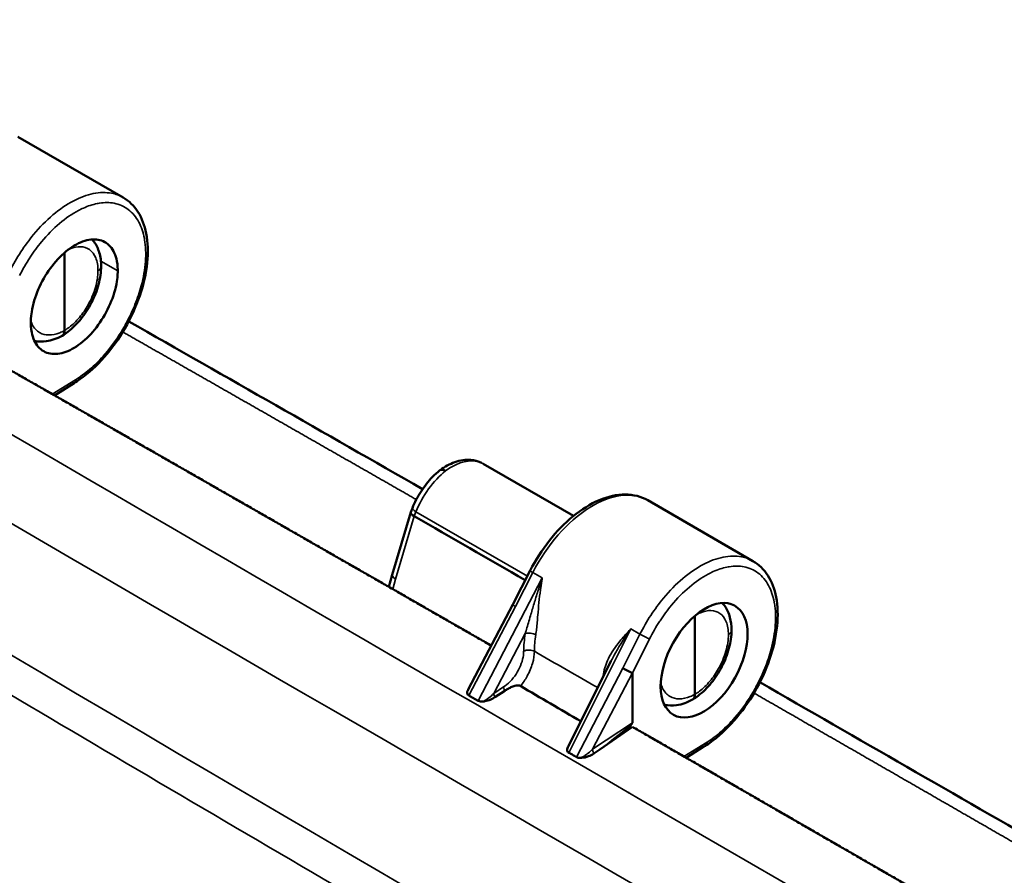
# Model space of a CAD drawing. Header units: inches. Extents: x 0.2 to 50.9, y 0.9 to 32.1.
# Tile 51 of 95: x 37.3 to 38.8, y 13.2 to 14.6. Entities that reach past the tile are written whole.
import ezdxf

# ---------------------------------------------------------------- set-up
doc = ezdxf.new("R2010")
doc.units = ezdxf.units.IN
doc.header["$LTSCALE"] = 1.5
doc.header["$MEASUREMENT"] = 0
doc.layers.add('Visible (ANSI)', color=7, linetype='Continuous', lineweight=50)
doc.layers.add('Visible Narrow (ANSI)', color=7, linetype='Continuous', lineweight=35)

msp = doc.modelspace()

# ---------------------------------------------------------------- linework, layer by layer
at = {"layer": 'Visible (ANSI)'}
for p, q in [((37.4532, 14.2984), (37.2879, 14.3938)), ((37.3612, 14.0896), (37.3612, 14.2118)), ((37.3762, 14.0069), (37.3452, 13.9877)), ((38.0184, 13.8803), (38.1604, 13.7983)), ((38.4422, 13.7274), (38.277, 13.8228)), ((37.9073, 13.8106), (37.9047, 13.8042)), ((37.9047, 13.8041), (37.8756, 13.7059)), ((37.9102, 13.7979), (37.9102, 13.7979)), ((37.8756, 13.7059), (37.8702, 13.687)), ((38.065, 13.6592), (38.0923, 13.7124)), ((37.995, 13.5254), (38.065, 13.6592)), ((38.0973, 13.6567), (38.0973, 13.6567)), ((38.3511, 13.5181), (38.3511, 13.6415)), ((38.1034, 13.6317), (38.1034, 13.6317)), ((37.8445, 13.5966), (37.8445, 13.5966)), ((38.2192, 13.5699), (38.1525, 13.4367)), ((38.2192, 13.5699), (38.2192, 13.5699)), ((38.2082, 13.5545), (38.2082, 13.5545)), ((38.2529, 13.4731), (38.2529, 13.5513)), ((38.0524, 13.5236), (38.037, 13.5134)), ((38.0646, 13.469), (38.0646, 13.469)), ((38.2018, 13.4312), (38.2529, 13.467)), ((38.3652, 13.4359), (38.3372, 13.4185)), ((38.2018, 13.4312), (38.1924, 13.425)), ((38.2173, 13.3806), (38.2173, 13.3806)), ((38.2476, 13.3631), (38.2475, 13.3631))]:
    msp.add_line(p, q, dxfattribs=at)
for centre, major_axis, ratio, start_param, end_param in [((37.9217, 13.7982), (0.017, -0.0059), 0.286192, 3.127892, 4.069785), ((38.1702, 13.6844), (-0.0466, -0.0807), 0.57735, 5.22126, 5.221274), ((38.1702, 13.6844), (0.0469, 0.0812), 0.57735, 2.044458, 2.04447), ((38.1702, 13.6844), (0.0469, 0.0812), 0.57735, 2.436517, 2.43664), ((38.1702, 13.6844), (-0.0466, -0.0807), 0.57735, 5.545028, 5.545118), ((38.2444, 13.5564), (0.0107, -0.0055), 0.07116, 4.095142, 5.652566), ((38.0686, 13.2042), (0.1842, 0.3474), 0.015802, 6.253802, 6.284376), ((-83.8687, -180.2588), (134.1016, 185.8786), 0.811554, 0.077371, 0.077961), ((38.0047, 13.5252), (0.0106, 0.0075), 0.555319, 2.335586, 2.452087), ((38.0219, 13.5155), (0.0165, 0.0042), 0.474949, 4.382511, 4.552565), ((38.0141, 13.3057), (0.2388, 0.1675), 0.027607, 5.597358, 6.263819), ((38.1639, 13.4349), (0.0131, 0.0066), 0.612607, 2.730135, 2.917918), ((38.1774, 13.4267), (0.0157, 0.0043), 0.465303, 4.1458, 4.345522)]:
    msp.add_ellipse(centre, major_axis=major_axis, ratio=ratio, start_param=start_param, end_param=end_param, dxfattribs=at)
msp.add_ellipse((38.3655, 13.5716), major_axis=(-0.0479, -0.0858), ratio=0.567188, dxfattribs=at)
for points, knots in [([(37.4532, 14.2984), (37.4624, 14.2931), (37.4704, 14.2853), (37.4826, 14.2661), (37.487, 14.2545), (37.4922, 14.2279), (37.4927, 14.2123), (37.4893, 14.1794), (37.4853, 14.1616), (37.4733, 14.1267), (37.4653, 14.1092), (37.4464, 14.0766), (37.4354, 14.0612), (37.4116, 14.0342), (37.3986, 14.0223), (37.3823, 14.0108), (37.3793, 14.0088), (37.3762, 14.0069)], [0, 0, 0, 0, 0.209889, 0.209889, 0.425436, 0.425436, 0.660385, 0.660385, 0.902698, 0.902698, 1.142678, 1.142678, 1.380795, 1.380795, 1.61903, 1.61903, 1.673683, 1.673683, 1.673683, 1.673683]), ([(37.4447, 14.1835), (37.4447, 14.1854), (37.4447, 14.1916), (37.4424, 14.2034), (37.441, 14.2077), (37.4358, 14.2192), (37.4307, 14.2249), (37.4181, 14.232), (37.4106, 14.2333), (37.3941, 14.2314), (37.3853, 14.2282), (37.3675, 14.2176), (37.3587, 14.2103), (37.3423, 14.1925), (37.3348, 14.1822), (37.3221, 14.16), (37.3171, 14.1482), (37.3118, 14.1305), (37.3105, 14.1245), (37.3082, 14.11), (37.3082, 14.1038), (37.3082, 14.1019)], [-0.3379891, -0.3379891, -0.3379891, -0.3379891, -0.3074742, -0.3074742, -0.2871818, -0.2871818, -0.2477981, -0.2477981, -0.2084083, -0.2084083, -0.169016, -0.169016, -0.1296238, -0.1296238, -0.090234, -0.090234, -0.0508503, -0.0508503, -0.0305411, -0.0305411, -0.000001, -0.000001, -0.000001, -0.000001]), ([(37.4044, 14.2326), (37.4055, 14.2314), (37.4065, 14.2301), (37.4112, 14.2238), (37.4139, 14.2181), (37.4177, 14.2053), (37.4186, 14.1981), (37.4186, 14.1905)], [0.0704257, 0.0704257, 0.0704257, 0.0704257, 0.0976943, 0.0976943, 0.1985494, 0.1985494, 0.3086101, 0.3086101, 0.3086101, 0.3086101]), ([(37.3082, 14.1019), (37.3082, 14.0999), (37.3082, 14.0938), (37.3105, 14.0819), (37.3118, 14.0776), (37.3171, 14.0662), (37.3221, 14.0605), (37.3348, 14.0534), (37.3423, 14.052), (37.3587, 14.0539), (37.3675, 14.0571), (37.3853, 14.0678), (37.3941, 14.0751), (37.4106, 14.0928), (37.418, 14.1031), (37.4307, 14.1254), (37.4357, 14.1371), (37.441, 14.1548), (37.4424, 14.1608), (37.4447, 14.1754), (37.4447, 14.1815), (37.4447, 14.1835)], [-0.3379891, -0.3379891, -0.3379891, -0.3379891, -0.3074742, -0.3074742, -0.2871818, -0.2871818, -0.2477981, -0.2477981, -0.2084083, -0.2084083, -0.169016, -0.169016, -0.1296238, -0.1296238, -0.090234, -0.090234, -0.0508503, -0.0508503, -0.0305411, -0.0305411, -0.000001, -0.000001, -0.000001, -0.000001]), ([(37.4186, 14.1905), (37.4186, 14.1814), (37.4172, 14.1716), (37.412, 14.1521), (37.4082, 14.1423), (37.3987, 14.124), (37.393, 14.1153), (37.3806, 14.0999), (37.3736, 14.093), (37.3635, 14.0852), (37.3606, 14.0832), (37.3576, 14.0814)], [0, 0, 0, 0, 0.1338862, 0.1338862, 0.2666236, 0.2666236, 0.3958085, 0.3958085, 0.5246441, 0.5246441, 0.5759869, 0.5759869, 0.5759869, 0.5759869]), ([(37.3612, 14.0896), (37.3612, 14.0881), (37.361, 14.0866), (37.3601, 14.0839), (37.3594, 14.083), (37.3584, 14.0819), (37.3579, 14.0816), (37.3574, 14.0813)], [0, 0, 0, 0, 0.02394189, 0.02394189, 0.05359298, 0.05359298, 0.07543803, 0.07543803, 0.07543803, 0.07543803]), ([(37.3574, 14.0813), (37.3493, 14.0768), (37.3408, 14.0738), (37.3262, 14.0717), (37.3199, 14.0718), (37.3139, 14.0731)], [0, 0, 0, 0, 0.1333704, 0.1333704, 0.2324695, 0.2324695, 0.2324695, 0.2324695]), ([(37.9508, 13.8701), (37.9582, 13.8756), (37.9661, 13.8799), (37.9822, 13.8856), (37.9908, 13.8869), (38.0049, 13.8858), (38.0108, 13.8842), (38.016, 13.8815)], [0.0002049, 0.0002049, 0.0002049, 0.0002049, 0.1276945, 0.1276945, 0.2601, 0.2601, 0.356128, 0.356128, 0.356128, 0.356128]), ([(37.9073, 13.8106), (37.9109, 13.8196), (37.9156, 13.8285), (37.9263, 13.845), (37.9324, 13.8527), (37.9427, 13.8633), (37.9466, 13.8669), (37.9506, 13.87)], [0, 0, 0, 0, 0.1249281, 0.1249281, 0.2497292, 0.2497292, 0.3213789, 0.3213789, 0.3213789, 0.3213789]), ([(37.9595, 13.8691), (37.9566, 13.8708), (37.9534, 13.8715), (37.9513, 13.8705), (37.951, 13.8703), (37.9508, 13.8702), (37.9506, 13.87)], [0, 0, 0, 0, 0.5, 0.5, 0.5, 0.5609274, 0.5609274, 0.5609274, 0.5609274]), ([(38.0923, 13.7124), (38.1008, 13.729), (38.1111, 13.7451), (38.1339, 13.774), (38.1466, 13.787), (38.173, 13.8085), (38.1869, 13.8172), (38.2145, 13.8289), (38.2285, 13.832), (38.2543, 13.8319), (38.2666, 13.8288), (38.277, 13.8228)], [0, 0, 0, 0, 0.237299, 0.237299, 0.475352, 0.475352, 0.714914, 0.714914, 0.956896, 0.956896, 1.190037, 1.190037, 1.190037, 1.190037]), ([(38.4422, 13.7274), (38.4515, 13.7221), (38.4594, 13.7142), (38.4717, 13.6951), (38.4761, 13.6835), (38.4812, 13.6569), (38.4817, 13.6413), (38.4783, 13.6084), (38.4743, 13.5906), (38.4624, 13.5557), (38.4544, 13.5382), (38.4355, 13.5056), (38.4244, 13.4902), (38.4006, 13.4632), (38.3876, 13.4513), (38.3714, 13.4398), (38.3683, 13.4378), (38.3652, 13.4359)], [0, 0, 0, 0, 0.209889, 0.209889, 0.425436, 0.425436, 0.660385, 0.660385, 0.902698, 0.902698, 1.142678, 1.142678, 1.380795, 1.380795, 1.61903, 1.61903, 1.673683, 1.673683, 1.673683, 1.673683]), ([(38.3938, 13.6616), (38.3954, 13.6599), (38.3969, 13.6581), (38.4018, 13.6511), (38.4044, 13.6452), (38.4077, 13.6327), (38.4085, 13.626), (38.4085, 13.619)], [0.0589378, 0.0589378, 0.0589378, 0.0589378, 0.0974763, 0.0974763, 0.1993893, 0.1993893, 0.3010327, 0.3010327, 0.3010327, 0.3010327]), ([(38.4085, 13.619), (38.4085, 13.6099), (38.4071, 13.6001), (38.4019, 13.5806), (38.3981, 13.5708), (38.3886, 13.5525), (38.3829, 13.5437), (38.3705, 13.5284), (38.3635, 13.5215), (38.3534, 13.5137), (38.3505, 13.5117), (38.3475, 13.5099)], [0, 0, 0, 0, 0.1338862, 0.1338862, 0.2666236, 0.2666236, 0.3958085, 0.3958085, 0.5246441, 0.5246441, 0.5759869, 0.5759869, 0.5759869, 0.5759869]), ([(38.0771, 13.5311), (38.0769, 13.5312), (38.0767, 13.5313), (38.0763, 13.5315), (38.0761, 13.5316), (38.0753, 13.5318), (38.0748, 13.5319), (38.0732, 13.532), (38.0719, 13.532), (38.0678, 13.5313), (38.0653, 13.5304), (38.0617, 13.5289), (38.0597, 13.5279), (38.0569, 13.5264), (38.0559, 13.5258), (38.0541, 13.5247), (38.0532, 13.5241), (38.0524, 13.5236)], [-0.1139907, -0.1139907, -0.1139907, -0.1139907, -0.1104679, -0.1104679, -0.1068435, -0.1068435, -0.0991142, -0.0991142, -0.0848548, -0.0848548, -0.0602118, -0.0602118, -0.0312836, -0.0312836, -0.0145363, -0.0145363, 0, 0, 0, 0]), ([(37.9934, 13.5217), (37.9932, 13.5206), (37.9933, 13.5196), (37.9939, 13.5183), (37.9942, 13.5178), (37.9952, 13.5168), (37.9958, 13.5164), (37.996, 13.5163)], [-0.01252555, -0.01252555, -0.01252555, -0.01252555, -0.00711985, -0.00711985, -0.00419907, -0.00419907, -0.000001, -0.000001, -0.000001, -0.000001]), ([(37.9934, 13.5217), (37.9934, 13.5219), (37.9935, 13.5222), (37.9936, 13.5227), (37.9937, 13.5229), (37.9938, 13.5231)], [-0.009862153, -0.009862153, -0.009862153, -0.009862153, -0.004931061, -0.004931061, 0, 0, 0, 0]), ([(38.0105, 13.508), (38.0081, 13.5094), (38.0056, 13.5108), (38.0008, 13.5136), (37.9984, 13.5149), (37.996, 13.5163)], [0.00000147, 0.00000147, 0.00000147, 0.00000147, 0.04315977, 0.04315977, 0.08631808, 0.08631808, 0.08631808, 0.08631808]), ([(38.0212, 13.5072), (38.0242, 13.5077), (38.0271, 13.5086), (38.0323, 13.5107), (38.0348, 13.512), (38.037, 13.5134)], [-0.07724098, -0.07724098, -0.07724098, -0.07724098, -0.03863377, -0.03863377, 0, 0, 0, 0]), ([(38.3511, 13.5181), (38.3511, 13.5166), (38.3509, 13.5152), (38.35, 13.5124), (38.3493, 13.5115), (38.3483, 13.5105), (38.3478, 13.5101), (38.3473, 13.5098)], [0, 0, 0, 0, 0.02365845, 0.02365845, 0.05290659, 0.05290659, 0.07493101, 0.07493101, 0.07493101, 0.07493101]), ([(38.0105, 13.508), (38.0105, 13.508), (38.0105, 13.508), (38.0105, 13.508), (38.0105, 13.508), (38.0106, 13.508), (38.0106, 13.5079), (38.0108, 13.5078), (38.011, 13.5078), (38.012, 13.5073), (38.013, 13.507), (38.0155, 13.5067), (38.017, 13.5067), (38.0184, 13.5068)], [0.00000149, 0.00000149, 0.00000149, 0.00000149, 0.00026576, 0.00026576, 0.0005682, 0.0005682, 0.00139691, 0.00139691, 0.0038613, 0.0038613, 0.01834614, 0.01834614, 0.03664258, 0.03664258, 0.03664258, 0.03664258]), ([(38.3473, 13.5098), (38.3392, 13.5053), (38.3307, 13.5023), (38.3159, 13.5002), (38.3093, 13.5003), (38.3031, 13.5017)], [0, 0, 0, 0, 0.1333704, 0.1333704, 0.2362307, 0.2362307, 0.2362307, 0.2362307]), ([(38.153, 13.4377), (38.1529, 13.4376), (38.1529, 13.4375), (38.1528, 13.4374), (38.1522, 13.4365), (38.1516, 13.4357), (38.1512, 13.4348), (38.1508, 13.4338), (38.1505, 13.4329), (38.1503, 13.432)], [0.5413765, 0.5413765, 0.5413765, 0.5413765, 0.5672713, 0.5672713, 0.5672713, 0.7805004, 0.7805004, 0.7805004, 0.9999288, 0.9999288, 0.9999288, 0.9999288]), ([(38.1503, 13.4301), (38.1504, 13.4294), (38.1506, 13.4287), (38.1514, 13.4275), (38.1519, 13.427), (38.1526, 13.4266), (38.1527, 13.4265), (38.1528, 13.4264), (38.1528, 13.4264), (38.1529, 13.4264), (38.1529, 13.4264), (38.1529, 13.4264), (38.153, 13.4264), (38.153, 13.4264)], [0, 0, 0, 0, 0.0148126, 0.0148126, 0.02699274, 0.02699274, 0.02850109, 0.02850109, 0.02909802, 0.02909802, 0.02939128, 0.02939128, 0.02965864, 0.02965864, 0.02965864, 0.02965864]), ([(38.1649, 13.4195), (38.1629, 13.4206), (38.1609, 13.4218), (38.157, 13.4241), (38.155, 13.4252), (38.153, 13.4264)], [0.000001, 0.000001, 0.000001, 0.000001, 0.03566036, 0.03566036, 0.07131973, 0.07131973, 0.07131973, 0.07131973]), ([(38.1737, 13.4183), (38.1754, 13.4184), (38.177, 13.4187), (38.1804, 13.4195), (38.1821, 13.4201), (38.1866, 13.4217), (38.1896, 13.4231), (38.1924, 13.425)], [-0.1068404, -0.1068404, -0.1068404, -0.1068404, -0.0797385, -0.0797385, -0.0502277, -0.0502277, 0, 0, 0, 0]), ([(38.1649, 13.4195), (38.1649, 13.4195), (38.165, 13.4195), (38.165, 13.4194), (38.1651, 13.4194), (38.1652, 13.4194), (38.1653, 13.4193), (38.166, 13.4189), (38.1668, 13.4187), (38.1685, 13.4183), (38.1696, 13.4182), (38.1707, 13.4182)], [0.000001, 0.000001, 0.000001, 0.000001, 0.00047903, 0.00047903, 0.00111853, 0.00111853, 0.00277241, 0.00277241, 0.01357869, 0.01357869, 0.0274617, 0.0274617, 0.0274617, 0.0274617])]:
    msp.add_open_spline(points, degree=3, knots=knots, dxfattribs=at)
for points, degree in [([(37.4532, 14.2984), (37.4532, 14.2984), (37.4532, 14.2984), (37.4532, 14.2984)], 3), ([(37.4619, 14.1039), (37.6158, 14.0162), (37.7696, 13.9284), (37.9234, 13.8404)], 3), ([(38.0312, 13.5945), (37.8794, 13.6817), (37.7277, 13.7688), (37.5759, 13.8558), (37.4241, 13.9426), (37.2724, 14.0294)], 5), ([(38.0184, 13.8803), (38.0183, 13.8803), (38.0183, 13.8803), (38.0183, 13.8804)], 3), ([(38.0846, 13.6973), (38.0264, 13.7308), (37.9683, 13.7643), (37.9102, 13.7979)], 3), ([(38.4422, 13.7274), (38.4422, 13.7274), (38.4422, 13.7274), (38.4422, 13.7274)], 3), ([(37.8756, 13.7059), (37.8756, 13.7059), (37.8756, 13.7059), (37.8756, 13.7059)], 3), ([(38.453, 13.5369), (38.6068, 13.4485), (38.7606, 13.36), (38.9143, 13.2714)], 3), ([(37.9951, 13.5256), (37.9948, 13.5251), (37.9946, 13.5247), (37.9943, 13.5242)], 3), ([(39.0205, 13.0239), (38.867, 13.1128), (38.7134, 13.2015), (38.5599, 13.2901), (38.4064, 13.3786), (38.2529, 13.467)], 5)]:
    msp.add_open_spline(points, degree=degree, dxfattribs=at)
at = {"layer": 'Visible Narrow (ANSI)'}
for p, q in [((37.4183, 14.1987), (37.4447, 14.1835)), ((37.3419, 13.9896), (37.3785, 14.0123)), ((37.9102, 13.7979), (37.881, 13.6992)), ((37.913, 13.8049), (37.9102, 13.7979)), ((37.913, 13.8049), (38.0879, 13.7039)), ((37.881, 13.6992), (37.8765, 13.6834)), ((38.1114, 13.7009), (38.0105, 13.508)), ((38.0692, 13.6562), (38.0965, 13.7095)), ((38.0965, 13.7095), (38.1114, 13.7009)), ((37.996, 13.5163), (38.0692, 13.6562)), ((38.1025, 13.623), (38.1025, 13.623)), ((38.0351, 13.5194), (38.0844, 13.6136)), ((38.153, 13.4264), (38.2502, 13.6207)), ((38.2647, 13.6124), (38.2379, 13.559)), ((38.2502, 13.6207), (38.2647, 13.6124)), ((37.8508, 13.593), (37.8508, 13.593)), ((38.2798, 13.6051), (38.2529, 13.5513)), ((38.2379, 13.559), (38.1649, 13.4195)), ((38.2528, 13.5516), (38.1901, 13.4318)), ((38.0506, 13.5296), (38.0351, 13.5194)), ((38.0422, 13.482), (38.0422, 13.482)), ((38.0645, 13.4691), (38.0645, 13.4691)), ((38.1901, 13.4318), (38.2529, 13.4731)), ((38.3338, 13.4204), (38.3676, 13.4413)), ((38.1733, 13.4061), (38.1733, 13.4061)), ((38.2071, 13.3865), (38.2071, 13.3865)), ((38.2442, 13.365), (38.2442, 13.365))]:
    msp.add_line(p, q, dxfattribs=at)
for centre, major_axis, ratio, start_param, end_param in [((163.2249, 16.1699), (-185.4284, 62.0033), 0.27161, 0.908544, 0.946291), ((163.2698, 16.2462), (185.417, -62.0207), 0.271483, 4.058976, 4.0791), ((38.1903, 13.6728), (0.0866, 0.15), 0.57735, 6.283185, 7.941248), ((37.924, 13.8039), (-0.0167, 0.0067), 0.221012, 0, 0.941893), ((38.103, 13.707), (-0.0107, 0.0055), 0.071162, 6.283185, 7.236703), ((38.2154, 13.6584), (-0.095, -0.159), 0.587338, 5.319668, 5.495977), ((38.2237, 13.6535), (-0.089, -0.1486), 0.588024, 5.320291, 5.496604), ((38.2712, 13.6099), (-0.0107, 0.0054), 0.06468, 0.952896, 2.537062), ((38.3255, 13.5946), (0.0842, 0.1514), 0.566476, 2.160033, 2.192887), ((38.007, 13.5271), (-0.0129, -0.015), 0.452695, 5.298122, 5.426027), ((37.9859, 13.5276), (0.00918, -0.00138), 0.829804, 5.854932, 5.935788), ((38.0756, 13.5576), (-0.0821, -0.0447), 0.282215, 5.88429, 5.930531), ((38.0224, 13.5063), (0.0018, -0.0103), 0.099825, 4.513789, 4.613815), ((38.1694, 13.4437), (-0.018, -0.0183), 0.371152, 5.427315, 5.665569), ((38.1427, 13.4362), (0.00946, 0.00136), 0.803703, 5.52403, 5.623137), ((38.1994, 13.4267), (0.0074, -0.0105), 0.53217, 3.875319, 4.505367), ((38.1738, 13.4181), (0.001, -0.0104), 0.012456, 4.588172, 4.691842)]:
    msp.add_ellipse(centre, major_axis=major_axis, ratio=ratio, start_param=start_param, end_param=end_param, dxfattribs=at)
for points, knots in [([(37.2756, 14.1834), (37.2807, 14.1936), (37.2864, 14.2036), (37.2926, 14.2131), (37.2989, 14.2227), (37.3056, 14.2318), (37.3126, 14.2402), (37.3221, 14.2517), (37.3323, 14.2621), (37.3428, 14.271), (37.3533, 14.2798), (37.3641, 14.2872), (37.3748, 14.2929), (37.3856, 14.2986), (37.3962, 14.3025), (37.4063, 14.3046), (37.4165, 14.3066), (37.4262, 14.3068), (37.4351, 14.3051), (37.4416, 14.3038), (37.4476, 14.3016), (37.4532, 14.2984)], [-1, -1, -1, -1, -0.9504919, -0.9504919, -0.9504919, -0.9009837, -0.9009837, -0.9009837, -0.8341485, -0.8341485, -0.8341485, -0.7673134, -0.7673134, -0.7673134, -0.7004825, -0.7004825, -0.7004825, -0.6336516, -0.6336516, -0.6336516, -0.585139, -0.585139, -0.585139, -0.585139]), ([(37.3785, 14.0123), (37.3859, 14.0169), (37.3933, 14.0223), (37.4006, 14.0285), (37.4078, 14.0347), (37.4149, 14.0417), (37.4217, 14.0492), (37.4308, 14.0594), (37.4394, 14.0707), (37.4471, 14.0827), (37.4508, 14.0884), (37.4543, 14.0943), (37.4576, 14.1003), (37.4612, 14.1069), (37.4646, 14.1136), (37.4676, 14.1205), (37.4691, 14.1238), (37.4705, 14.1271), (37.4718, 14.1304), (37.4757, 14.1402), (37.479, 14.15), (37.4816, 14.1598), (37.4851, 14.1728), (37.4873, 14.1857), (37.4882, 14.1979), (37.489, 14.2101), (37.4886, 14.2216), (37.4868, 14.2321), (37.4867, 14.2327), (37.4866, 14.2333), (37.4865, 14.2339), (37.4847, 14.2436), (37.4817, 14.2524), (37.4777, 14.2599), (37.4734, 14.2679), (37.4679, 14.2745), (37.4613, 14.2795), (37.4548, 14.2845), (37.4473, 14.2878), (37.439, 14.2894), (37.4318, 14.2908), (37.4241, 14.2908), (37.416, 14.2896), (37.4147, 14.2894), (37.4135, 14.2891), (37.4123, 14.2889), (37.4053, 14.2875), (37.3981, 14.2851), (37.3907, 14.2818), (37.3881, 14.2807), (37.3856, 14.2794), (37.383, 14.278), (37.373, 14.2727), (37.363, 14.2658), (37.3532, 14.2576), (37.3435, 14.2493), (37.334, 14.2397), (37.3251, 14.229), (37.3188, 14.2214), (37.3128, 14.2133), (37.3073, 14.2048), (37.307, 14.2044), (37.3068, 14.2041), (37.3066, 14.2037), (37.3008, 14.1949), (37.2955, 14.1856), (37.2907, 14.1761)], [0, 0, 0, 0, 0.0494732, 0.0494732, 0.0494732, 0.0990893, 0.0990893, 0.0990893, 0.1659916, 0.1659916, 0.1659916, 0.1977942, 0.1977942, 0.1977942, 0.2329704, 0.2329704, 0.2329704, 0.25, 0.25, 0.25, 0.2997799, 0.2997799, 0.2997799, 0.3665253, 0.3665253, 0.3665253, 0.4332545, 0.4332545, 0.4332545, 0.437108, 0.437108, 0.437108, 0.5, 0.5, 0.5, 0.5669593, 0.5669593, 0.5669593, 0.6337306, 0.6337306, 0.6337306, 0.6918233, 0.6918233, 0.6918233, 0.7005397, 0.7005397, 0.7005397, 0.75, 0.75, 0.75, 0.7672625, 0.7672625, 0.7672625, 0.8340307, 0.8340307, 0.8340307, 0.9009237, 0.9009237, 0.9009237, 0.9485313, 0.9485313, 0.9485313, 0.9504911, 0.9504911, 0.9504911, 1, 1, 1, 1]), ([(37.367, 14.2165), (37.3679, 14.2169), (37.3688, 14.2173), (37.3755, 14.2201), (37.3812, 14.2213), (37.3915, 14.221), (37.3962, 14.2195), (37.4044, 14.2137), (37.4079, 14.2092), (37.4125, 14.1979), (37.4137, 14.191), (37.4137, 14.1834)], [0.0698292, 0.0698292, 0.0698292, 0.0698292, 0.104166, 0.104166, 0.3180145, 0.3180145, 0.5318631, 0.5318631, 0.7659315, 0.7659315, 1, 1, 1, 1]), ([(37.4137, 14.1834), (37.4137, 14.1793), (37.4134, 14.175), (37.412, 14.1662), (37.411, 14.1617), (37.4084, 14.1526), (37.4067, 14.148), (37.4029, 14.1389), (37.4007, 14.1344), (37.3943, 14.1229), (37.3896, 14.1161), (37.3795, 14.1041), (37.374, 14.0988), (37.366, 14.0927), (37.3636, 14.091), (37.3612, 14.0896)], [0, 0, 0, 0, 0.125126, 0.125126, 0.250252, 0.250252, 0.375377, 0.375377, 0.500503, 0.500503, 0.70667, 0.70667, 0.912836, 0.912836, 1, 1, 1, 1]), ([(37.4186, 14.1905), (37.4186, 14.1892), (37.4182, 14.188), (37.4166, 14.1855), (37.4153, 14.1844), (37.4137, 14.1834)], [0.5083819, 0.5083819, 0.5083819, 0.5083819, 0.75, 0.75, 1, 1, 1, 1]), ([(40.7391, 11.6009), (40.7067, 11.6188), (40.6742, 11.6367), (40.6418, 11.6546), (40.6095, 11.6725), (40.5771, 11.6904), (40.5447, 11.7083), (40.48, 11.7442), (40.4152, 11.7802), (40.3506, 11.8161), (39.1865, 12.4637), (38.0356, 13.1267), (36.8977, 13.8054), (36.8411, 13.8392), (36.7859, 13.8722), (36.7293, 13.9061), (36.6735, 13.9395), (36.6168, 13.9734), (36.5613, 14.0067), (36.5139, 14.0352), (36.4666, 14.0637), (36.4196, 14.092), (36.4108, 14.0973), (36.4021, 14.1025), (36.3932, 14.1079), (36.3843, 14.1132), (36.3754, 14.1186), (36.3665, 14.124), (36.3575, 14.1294), (36.3485, 14.1348), (36.3396, 14.1402), (36.3306, 14.1456), (36.3217, 14.151), (36.3129, 14.1563)], [0, 0, 0, 0, 0.0216418, 0.0216418, 0.0216418, 0.0432835, 0.0432835, 0.0432835, 0.0865671, 0.0865671, 0.0865671, 0.865718, 0.865718, 0.865718, 0.9045161, 0.9045161, 0.9045161, 0.9427858, 0.9427858, 0.9427858, 0.9755132, 0.9755132, 0.9755132, 0.9816349, 0.9816349, 0.9816349, 0.9877565, 0.9877565, 0.9877565, 0.9938782, 0.9938782, 0.9938782, 1, 1, 1, 1]), ([(40.7235, 11.547), (40.6422, 11.5918), (40.5611, 11.6367), (40.48, 11.6817), (39.8132, 12.0516), (39.1507, 12.4265), (38.4925, 12.8065), (38.1233, 13.0196), (37.7556, 13.2344), (37.3892, 13.4507), (37.2126, 13.5549), (37.0362, 13.6596), (36.86, 13.7648), (36.8535, 13.7686), (36.8471, 13.7725), (36.8407, 13.7763), (36.755, 13.8274), (36.6661, 13.8806), (36.5747, 13.9355), (36.484, 13.9899), (36.3907, 14.046), (36.2962, 14.1031)], [0, 0, 0, 0, 0.0542112, 0.0542112, 0.0542112, 0.5, 0.5, 0.5, 0.75, 0.75, 0.75, 0.8705927, 0.8705927, 0.8705927, 0.875, 0.875, 0.875, 0.9377268, 0.9377268, 0.9377268, 1, 1, 1, 1]), ([(37.3082, 14.1047), (37.3088, 14.1028), (37.3095, 14.1009), (37.3104, 14.0992), (37.3131, 14.0934), (37.3172, 14.089), (37.3221, 14.0862), (37.3264, 14.0837), (37.3313, 14.0825), (37.3367, 14.0825), (37.342, 14.0824), (37.3477, 14.0836), (37.3537, 14.086), (37.3562, 14.087), (37.3587, 14.0882), (37.3612, 14.0896)], [0.1836001, 0.1836001, 0.1836001, 0.1836001, 0.2572654, 0.2572654, 0.2572654, 0.5, 0.5, 0.5, 0.7073959, 0.7073959, 0.7073959, 0.9136435, 0.9136435, 0.9136435, 1, 1, 1, 1]), ([(37.3762, 14.0069), (37.3769, 14.0073), (37.3775, 14.008), (37.3779, 14.0089), (37.3783, 14.0099), (37.3785, 14.011), (37.3785, 14.0123)], [-0.48889, -0.48889, -0.48889, -0.48889, -0.25, -0.25, -0.25, 0, 0, 0, 0]), ([(38.0183, 13.8804), (38.0173, 13.8809), (38.0162, 13.8815), (38.015, 13.882), (38.0041, 13.8867), (37.9877, 13.8864), (37.9682, 13.8749), (37.9653, 13.8732), (37.9624, 13.8712), (37.9595, 13.8691)], [0.4546753, 0.4546753, 0.4546753, 0.4546753, 0.5, 0.5, 0.5, 0.9359902, 0.9359902, 0.9359902, 1, 1, 1, 1]), ([(38.2647, 13.6124), (38.2698, 13.6226), (38.2755, 13.6326), (38.2817, 13.6421), (38.2879, 13.6516), (38.2946, 13.6607), (38.3017, 13.6692), (38.3112, 13.6807), (38.3214, 13.691), (38.3319, 13.6999), (38.3424, 13.7088), (38.3532, 13.7162), (38.3639, 13.7219), (38.3746, 13.7276), (38.3852, 13.7315), (38.3954, 13.7335), (38.4056, 13.7356), (38.4153, 13.7358), (38.4242, 13.734), (38.4306, 13.7328), (38.4367, 13.7306), (38.4422, 13.7274)], [-1, -1, -1, -1, -0.9504919, -0.9504919, -0.9504919, -0.9009837, -0.9009837, -0.9009837, -0.8341485, -0.8341485, -0.8341485, -0.7673134, -0.7673134, -0.7673134, -0.7004825, -0.7004825, -0.7004825, -0.6336516, -0.6336516, -0.6336516, -0.585139, -0.585139, -0.585139, -0.585139]), ([(38.3676, 13.4413), (38.375, 13.4459), (38.3824, 13.4513), (38.3896, 13.4575), (38.3969, 13.4637), (38.404, 13.4706), (38.4107, 13.4782), (38.4199, 13.4884), (38.4285, 13.4997), (38.4362, 13.5117), (38.4399, 13.5174), (38.4434, 13.5233), (38.4466, 13.5292), (38.4502, 13.5359), (38.4536, 13.5426), (38.4567, 13.5494), (38.4581, 13.5527), (38.4595, 13.5561), (38.4609, 13.5594), (38.4648, 13.5692), (38.4681, 13.579), (38.4707, 13.5888), (38.4741, 13.6018), (38.4763, 13.6147), (38.4772, 13.6269), (38.4781, 13.6391), (38.4776, 13.6506), (38.4759, 13.6611), (38.4758, 13.6617), (38.4756, 13.6623), (38.4755, 13.6629), (38.4737, 13.6726), (38.4708, 13.6813), (38.4667, 13.6889), (38.4624, 13.6969), (38.4569, 13.7035), (38.4504, 13.7085), (38.4439, 13.7135), (38.4364, 13.7168), (38.4281, 13.7184), (38.4209, 13.7198), (38.4131, 13.7198), (38.405, 13.7185), (38.4038, 13.7183), (38.4026, 13.7181), (38.4013, 13.7179), (38.3943, 13.7165), (38.3871, 13.7141), (38.3797, 13.7108), (38.3772, 13.7096), (38.3746, 13.7084), (38.372, 13.707), (38.3621, 13.7017), (38.352, 13.6948), (38.3423, 13.6866), (38.3325, 13.6783), (38.323, 13.6686), (38.3142, 13.658), (38.3079, 13.6504), (38.3019, 13.6422), (38.2963, 13.6337), (38.2961, 13.6334), (38.2959, 13.633), (38.2956, 13.6327), (38.2899, 13.6238), (38.2846, 13.6146), (38.2798, 13.6051)], [0, 0, 0, 0, 0.0494732, 0.0494732, 0.0494732, 0.0990893, 0.0990893, 0.0990893, 0.1659916, 0.1659916, 0.1659916, 0.1977942, 0.1977942, 0.1977942, 0.2329704, 0.2329704, 0.2329704, 0.25, 0.25, 0.25, 0.2997799, 0.2997799, 0.2997799, 0.3665253, 0.3665253, 0.3665253, 0.4332545, 0.4332545, 0.4332545, 0.437108, 0.437108, 0.437108, 0.5, 0.5, 0.5, 0.5669593, 0.5669593, 0.5669593, 0.6337306, 0.6337306, 0.6337306, 0.6918233, 0.6918233, 0.6918233, 0.7005397, 0.7005397, 0.7005397, 0.75, 0.75, 0.75, 0.7672625, 0.7672625, 0.7672625, 0.8340307, 0.8340307, 0.8340307, 0.9009237, 0.9009237, 0.9009237, 0.9485313, 0.9485313, 0.9485313, 0.9504911, 0.9504911, 0.9504911, 1, 1, 1, 1]), ([(38.1114, 13.7009), (38.1113, 13.7008), (38.1113, 13.7006), (38.1112, 13.7005), (38.1107, 13.699), (38.1102, 13.6976), (38.1098, 13.6962), (38.1082, 13.6916), (38.1067, 13.687), (38.1052, 13.6824), (38.1031, 13.676), (38.1011, 13.6695), (38.0992, 13.6631), (38.0973, 13.6567), (38.0954, 13.6503), (38.0936, 13.6439), (38.0915, 13.6367), (38.0894, 13.6295), (38.0873, 13.6225), (38.0863, 13.6195), (38.0854, 13.6165), (38.0844, 13.6136)], [0, 0, 0, 0, 0.005104, 0.005104, 0.005104, 0.053941, 0.053941, 0.053941, 0.210417, 0.210417, 0.210417, 0.428417, 0.428417, 0.428417, 0.646417, 0.646417, 0.646417, 0.893033, 0.893033, 0.893033, 1, 1, 1, 1]), ([(38.1114, 13.7009), (38.1114, 13.7008), (38.1113, 13.7006), (38.1113, 13.7004), (38.111, 13.699), (38.1108, 13.6975), (38.1105, 13.6961), (38.1097, 13.6914), (38.109, 13.6867), (38.1084, 13.682), (38.1075, 13.6754), (38.1068, 13.6688), (38.1061, 13.6622), (38.1055, 13.6555), (38.1049, 13.6489), (38.1043, 13.6424), (38.1037, 13.635), (38.1031, 13.6276), (38.1023, 13.6206), (38.1019, 13.6175), (38.1016, 13.6145), (38.1011, 13.6116)], [-1, -1, -1, -1, -0.994896, -0.994896, -0.994896, -0.946059, -0.946059, -0.946059, -0.789583, -0.789583, -0.789583, -0.571583, -0.571583, -0.571583, -0.353583, -0.353583, -0.353583, -0.106967, -0.106967, -0.106967, 0, 0, 0, 0]), ([(38.3524, 13.6425), (38.3548, 13.644), (38.3572, 13.6452), (38.3654, 13.6486), (38.3711, 13.6498), (38.3814, 13.6495), (38.3861, 13.648), (38.3943, 13.6422), (38.3978, 13.6377), (38.4024, 13.6264), (38.4036, 13.6195), (38.4036, 13.6119)], [0.0153452, 0.0153452, 0.0153452, 0.0153452, 0.104166, 0.104166, 0.3180145, 0.3180145, 0.5318631, 0.5318631, 0.7659315, 0.7659315, 1, 1, 1, 1]), ([(38.0844, 13.6136), (38.0855, 13.6139), (38.0868, 13.6142), (38.0897, 13.6144), (38.0912, 13.6144), (38.0943, 13.614), (38.0959, 13.6137), (38.0987, 13.6128), (38.1, 13.6122), (38.1011, 13.6116)], [0, 0, 0, 0, 0.25, 0.25, 0.5, 0.5, 0.75, 0.75, 1, 1, 1, 1]), ([(38.2075, 13.5502), (38.2081, 13.5544), (38.2091, 13.5585), (38.2105, 13.5625), (38.2118, 13.5665), (38.2134, 13.5704), (38.2153, 13.5742), (38.2176, 13.579), (38.2203, 13.5836), (38.2233, 13.5881), (38.2263, 13.5927), (38.2296, 13.5971), (38.233, 13.6014), (38.2377, 13.6072), (38.2427, 13.6128), (38.248, 13.6184), (38.2486, 13.6191), (38.2493, 13.6197), (38.2499, 13.6204), (38.25, 13.6205), (38.2501, 13.6206), (38.2502, 13.6207)], [-1, -1, -1, -1, -0.845128, -0.845128, -0.845128, -0.690317, -0.690317, -0.690317, -0.494533, -0.494533, -0.494533, -0.29875, -0.29875, -0.29875, -0.037344, -0.037344, -0.037344, -0.005104, -0.005104, -0.005104, 0, 0, 0, 0]), ([(38.2192, 13.5699), (38.2214, 13.5743), (38.2237, 13.5787), (38.2261, 13.583), (38.229, 13.5881), (38.232, 13.5931), (38.2352, 13.5981), (38.2394, 13.6048), (38.2438, 13.6114), (38.2483, 13.6179), (38.2488, 13.6187), (38.2494, 13.6195), (38.25, 13.6204), (38.2501, 13.6205), (38.2502, 13.6206), (38.2502, 13.6207)], [0.339484, 0.339484, 0.339484, 0.339484, 0.5054666, 0.5054666, 0.5054666, 0.7012503, 0.7012503, 0.7012503, 0.9626561, 0.9626561, 0.9626561, 0.9948956, 0.9948956, 0.9948956, 1, 1, 1, 1]), ([(38.4036, 13.6119), (38.4036, 13.6078), (38.4032, 13.6035), (38.4019, 13.5947), (38.4009, 13.5902), (38.3983, 13.5811), (38.3966, 13.5765), (38.3928, 13.5674), (38.3906, 13.5629), (38.3842, 13.5514), (38.3795, 13.5446), (38.3693, 13.5326), (38.3639, 13.5273), (38.3559, 13.5212), (38.3535, 13.5195), (38.3511, 13.5181)], [0, 0, 0, 0, 0.125126, 0.125126, 0.250252, 0.250252, 0.375377, 0.375377, 0.500503, 0.500503, 0.70667, 0.70667, 0.912836, 0.912836, 1, 1, 1, 1]), ([(38.4085, 13.619), (38.4085, 13.6177), (38.4081, 13.6164), (38.4064, 13.614), (38.4052, 13.6128), (38.4036, 13.6119)], [0.5083819, 0.5083819, 0.5083819, 0.5083819, 0.75, 0.75, 1, 1, 1, 1]), ([(38.0506, 13.5296), (38.0542, 13.5319), (38.0577, 13.5349), (38.061, 13.5383), (38.0643, 13.5417), (38.0674, 13.5456), (38.0701, 13.5498), (38.0729, 13.554), (38.0752, 13.5585), (38.0771, 13.563), (38.079, 13.5675), (38.0803, 13.5721), (38.0812, 13.5766), (38.0818, 13.5797), (38.0821, 13.5828), (38.0821, 13.5858)], [0, 0, 0, 0, 0.2115291, 0.2115291, 0.2115291, 0.4234224, 0.4234224, 0.4234224, 0.6359573, 0.6359573, 0.6359573, 0.8485744, 0.8485744, 0.8485744, 1, 1, 1, 1]), ([(38.0989, 13.5856), (38.0989, 13.5802), (38.0981, 13.5737), (38.0959, 13.5663), (38.0941, 13.5601), (38.0914, 13.5533), (38.0875, 13.5464), (38.0847, 13.5412), (38.0812, 13.536), (38.0771, 13.5311)], [0, 0, 0, 0, 0.4106434, 0.4106434, 0.4106434, 0.7493457, 0.7493457, 0.7493457, 1, 1, 1, 1]), ([(38.0821, 13.5858), (38.0832, 13.5864), (38.0846, 13.5869), (38.0875, 13.5875), (38.089, 13.5877), (38.0921, 13.5876), (38.0937, 13.5874), (38.0965, 13.5867), (38.0978, 13.5862), (38.0989, 13.5856)], [0, 0, 0, 0, 0.25, 0.25, 0.5, 0.5, 0.75, 0.75, 1, 1, 1, 1]), ([(38.0524, 13.5236), (38.0521, 13.5243), (38.0518, 13.5249), (38.051, 13.527), (38.0507, 13.5283), (38.0506, 13.5296)], [0.628248, 0.628248, 0.628248, 0.628248, 0.75, 0.75, 1, 1, 1, 1]), ([(38.2973, 13.5359), (38.2981, 13.533), (38.299, 13.5302), (38.3003, 13.5277), (38.303, 13.5219), (38.307, 13.5175), (38.312, 13.5147), (38.3163, 13.5122), (38.3212, 13.511), (38.3265, 13.511), (38.3319, 13.5109), (38.3376, 13.5121), (38.3436, 13.5145), (38.3461, 13.5155), (38.3486, 13.5167), (38.3511, 13.5181)], [0.1503273, 0.1503273, 0.1503273, 0.1503273, 0.2572654, 0.2572654, 0.2572654, 0.5, 0.5, 0.5, 0.7073959, 0.7073959, 0.7073959, 0.9136435, 0.9136435, 0.9136435, 1, 1, 1, 1]), ([(38.021, 13.5082), (38.0218, 13.5086), (38.0226, 13.5091), (38.0233, 13.5095), (38.0248, 13.5105), (38.0262, 13.5115), (38.0276, 13.5126), (38.0303, 13.5147), (38.0328, 13.517), (38.0351, 13.5194)], [-1, -1, -1, -1, -0.8508557, -0.8508557, -0.8508557, -0.5603052, -0.5603052, -0.5603052, 0, 0, 0, 0]), ([(38.037, 13.5134), (38.0366, 13.5141), (38.0363, 13.5148), (38.0356, 13.5168), (38.0352, 13.5182), (38.0351, 13.5194)], [0.6283346, 0.6283346, 0.6283346, 0.6283346, 0.75, 0.75, 1, 1, 1, 1]), ([(38.3652, 13.4359), (38.366, 13.4363), (38.3666, 13.437), (38.367, 13.4379), (38.3674, 13.4388), (38.3676, 13.44), (38.3676, 13.4413)], [-0.48889, -0.48889, -0.48889, -0.48889, -0.25, -0.25, -0.25, 0, 0, 0, 0]), ([(38.1736, 13.4193), (38.1744, 13.4197), (38.1752, 13.4202), (38.1761, 13.4206), (38.1774, 13.4213), (38.1787, 13.4222), (38.1799, 13.423), (38.1812, 13.4239), (38.1824, 13.4248), (38.1836, 13.4258), (38.1859, 13.4277), (38.1881, 13.4297), (38.1901, 13.4318)], [-1, -1, -1, -1, -0.8615762, -0.8615762, -0.8615762, -0.6418607, -0.6418607, -0.6418607, -0.4222099, -0.4222099, -0.4222099, -0.0000001, -0.0000001, -0.0000001, -0.0000001])]:
    msp.add_open_spline(points, degree=3, knots=knots, dxfattribs=at)
for points, degree in [([(37.4525, 14.0873), (37.5037, 14.0581), (37.555, 14.0289), (37.6062, 13.9997), (37.6574, 13.9704), (37.7086, 13.9412), (37.7599, 13.9119), (37.8111, 13.8826), (37.8623, 13.8533), (37.9135, 13.824)], 9), ([(37.9595, 13.8691), (37.9404, 13.854), (37.923, 13.8297), (37.913, 13.8049)], 3), ([(37.8756, 13.7059), (37.8752, 13.7043), (37.8769, 13.7017), (37.881, 13.6992)], 3), ([(38.0692, 13.6562), (38.0665, 13.6578), (38.0651, 13.6588), (38.0652, 13.6591)], 3), ([(38.1985, 13.5286), (38.1653, 13.5476), (38.1321, 13.5666), (38.0989, 13.5856)], 3), ([(38.2075, 13.5502), (38.208, 13.5499), (38.2084, 13.5496), (38.2088, 13.5493)], 3), ([(38.4438, 13.52), (38.495, 13.4906), (38.5461, 13.4612), (38.5972, 13.4318), (38.6484, 13.4024), (38.6995, 13.3729), (38.7507, 13.3435), (38.8018, 13.314), (38.853, 13.2845), (38.9041, 13.255)], 9), ([(38.0184, 13.5068), (38.0192, 13.5072), (38.0201, 13.5077), (38.021, 13.5082)], 3), ([(38.1508, 13.4326), (38.1506, 13.4317), (38.1504, 13.4309), (38.1503, 13.4301)], 3), ([(38.1707, 13.4182), (38.1716, 13.4185), (38.1725, 13.4189), (38.1736, 13.4193)], 3)]:
    msp.add_open_spline(points, degree=degree, dxfattribs=at)

doc.saveas('drawing.dxf')
